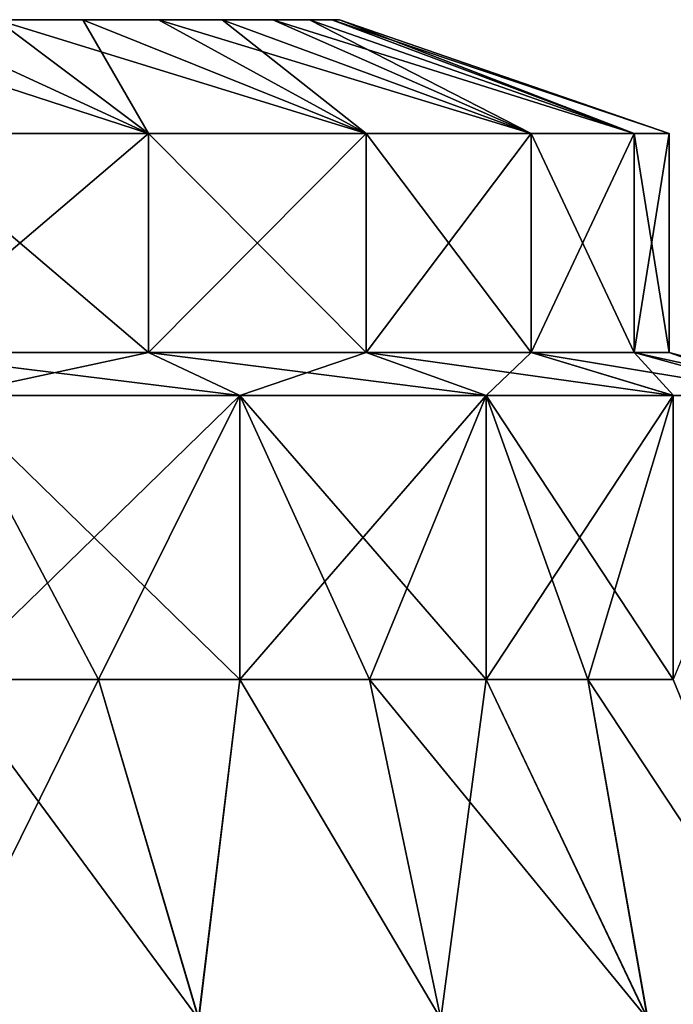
# Model space of a CAD drawing. Header units: millimetres. Extents: x -234 to 234, y -9 to 180.
# Tile 112 of 117: x 204.89 to 210.64, y 50.99 to 59.65. Entities that reach past the tile are written whole.
import ezdxf

# ---------------------------------------------------------------- set-up
doc = ezdxf.new("R2010")
doc.units = ezdxf.units.MM
doc.header["$LTSCALE"] = 106.095679
for name, color, linetype in [('164', 7, 'CONTINUOUS'), ('165', 7, 'CONTINUOUS'), ('166', 7, 'CONTINUOUS'), ('167', 7, 'CONTINUOUS'), ('168', 7, 'CONTINUOUS'), ('169', 7, 'CONTINUOUS'), ('220', 7, 'CONTINUOUS'), ('221', 7, 'CONTINUOUS'), ('222', 7, 'CONTINUOUS'), ('223', 7, 'CONTINUOUS'), ('224', 7, 'CONTINUOUS')]:
    doc.layers.add(name, color=color, linetype=linetype)

msp = doc.modelspace()

# ---------------------------------------------------------------- linework, layer by layer
at = {"layer": '164', "color": 7, "linetype": 'CONTINUOUS', "true_color": 0xa2afbf}
for points in [[(204.1234, 50.9022, 12.8531), (206.4613, 50.8666, 11.8663), (204.2593, 53.85, 11.2309), (204.1234, 50.9022, 12.8531)], [(204.2593, 53.85, 11.2309), (206.4613, 50.8666, 11.8663), (205.582, 53.85, 10.6356), (204.2593, 53.85, 11.2309)], [(205.582, 53.85, 10.6356), (206.4613, 50.8666, 11.8663), (206.8233, 53.85, 9.8852), (205.582, 53.85, 10.6356)], [(206.4613, 50.8666, 11.8663), (208.591, 50.8666, 10.4284), (206.8233, 53.85, 9.8852), (206.4613, 50.8666, 11.8663)], [(206.8233, 53.85, 9.8852), (208.591, 50.8666, 10.4284), (207.9651, 53.85, 8.9907), (206.8233, 53.85, 9.8852)], [(208.591, 50.8666, 10.4284), (210.4099, 50.8666, 8.6134), (207.9651, 53.85, 8.9907), (208.591, 50.8666, 10.4284)], [(207.9651, 53.85, 8.9907), (210.4099, 50.8666, 8.6134), (208.9907, 53.85, 7.9651), (207.9651, 53.85, 8.9907)], [(208.9907, 53.85, 7.9651), (210.4099, 50.8666, 8.6134), (209.8852, 53.85, 6.8233), (208.9907, 53.85, 7.9651)], [(210.4099, 50.8666, 8.6134), (211.8524, 50.8666, 6.4868), (209.8852, 53.85, 6.8233), (210.4099, 50.8666, 8.6134)], [(209.8852, 53.85, 6.8233), (211.8524, 50.8666, 6.4868), (210.6356, 53.85, 5.582), (209.8852, 53.85, 6.8233)]]:
    msp.add_3dface(points, dxfattribs=at)
at = {"layer": '165', "color": 7, "linetype": 'CONTINUOUS', "true_color": 0xa2afbf}
for points in [[(204.2593, 53.85, 11.2309), (205.582, 53.85, 10.6356), (204.2596, 56.3472, 11.2308), (204.2593, 53.85, 11.2309)], [(205.582, 53.85, 10.6356), (206.8233, 53.85, 9.8852), (204.2596, 56.3472, 11.2308), (205.582, 53.85, 10.6356)], [(204.2596, 56.3472, 11.2308), (206.8233, 53.85, 9.8852), (206.8237, 56.3472, 9.885), (204.2596, 56.3472, 11.2308)], [(206.8233, 53.85, 9.8852), (207.9651, 53.85, 8.9907), (206.8237, 56.3472, 9.885), (206.8233, 53.85, 9.8852)], [(207.9651, 53.85, 8.9907), (208.9907, 53.85, 7.9651), (206.8237, 56.3472, 9.885), (207.9651, 53.85, 8.9907)], [(206.8237, 56.3472, 9.885), (208.9907, 53.85, 7.9651), (208.9911, 56.3472, 7.9647), (206.8237, 56.3472, 9.885)], [(208.9907, 53.85, 7.9651), (209.8852, 53.85, 6.8233), (208.9911, 56.3472, 7.9647), (208.9907, 53.85, 7.9651)], [(209.8852, 53.85, 6.8233), (210.6356, 53.85, 5.582), (208.9911, 56.3472, 7.9647), (209.8852, 53.85, 6.8233)], [(208.9911, 56.3472, 7.9647), (210.6356, 53.85, 5.582), (210.6358, 56.3472, 5.5815), (208.9911, 56.3472, 7.9647)]]:
    msp.add_3dface(points, dxfattribs=at)
at = {"layer": '166', "color": 7, "linetype": 'CONTINUOUS', "true_color": 0xa2afbf}
for points in [[(206.0215, 56.7254, 8.7236), (203.7588, 56.7254, 9.9112), (204.2596, 56.3472, 11.2308), (206.0215, 56.7254, 8.7236)], [(206.0215, 56.7254, 8.7236), (204.2596, 56.3472, 11.2308), (206.8237, 56.3472, 9.885), (206.0215, 56.7254, 8.7236)], [(207.9342, 56.7254, 7.0291), (206.0215, 56.7254, 8.7236), (206.8237, 56.3472, 9.885), (207.9342, 56.7254, 7.0291)], [(207.9342, 56.7254, 7.0291), (206.8237, 56.3472, 9.885), (208.9911, 56.3472, 7.9647), (207.9342, 56.7254, 7.0291)], [(209.3858, 56.7254, 4.9261), (207.9342, 56.7254, 7.0291), (208.9911, 56.3472, 7.9647), (209.3858, 56.7254, 4.9261)], [(209.3858, 56.7254, 4.9261), (208.9911, 56.3472, 7.9647), (210.6358, 56.3472, 5.5815), (209.3858, 56.7254, 4.9261)], [(210.292, 56.7254, 2.5367), (209.3858, 56.7254, 4.9261), (210.6358, 56.3472, 5.5815), (210.292, 56.7254, 2.5367)], [(210.6, 56.7254), (210.292, 56.7254, 2.5367), (212.0115, 56.3472), (210.6, 56.7254)], [(210.292, 56.7254, 2.5367), (210.6358, 56.3472, 5.5815), (211.6625, 56.3472, 2.8742), (210.292, 56.7254, 2.5367)], [(210.292, 56.7254, 2.5367), (211.6625, 56.3472, 2.8742), (212.0115, 56.3472), (210.292, 56.7254, 2.5367)]]:
    msp.add_3dface(points, dxfattribs=at)
at = {"layer": '167', "color": 7, "linetype": 'CONTINUOUS', "true_color": 0xa2afbf}
for points in [[(206.4634, 50.8666, -11.8652), (204.1284, 50.898, -12.8531), (205.582, 53.85, -10.6356), (206.4634, 50.8666, -11.8652)], [(205.582, 53.85, -10.6356), (204.1284, 50.898, -12.8531), (204.2593, 53.85, -11.2309), (205.582, 53.85, -10.6356)], [(206.8233, 53.85, -9.8852), (206.4634, 50.8666, -11.8652), (205.582, 53.85, -10.6356), (206.8233, 53.85, -9.8852)], [(208.5923, 50.8666, -10.4273), (206.4634, 50.8666, -11.8652), (206.8233, 53.85, -9.8852), (208.5923, 50.8666, -10.4273)], [(207.9651, 53.85, -8.9907), (208.5923, 50.8666, -10.4273), (206.8233, 53.85, -9.8852), (207.9651, 53.85, -8.9907)], [(208.9907, 53.85, -7.9651), (208.5923, 50.8666, -10.4273), (207.9651, 53.85, -8.9907), (208.9907, 53.85, -7.9651)], [(210.4106, 50.8666, -8.6126), (208.5923, 50.8666, -10.4273), (208.9907, 53.85, -7.9651), (210.4106, 50.8666, -8.6126)], [(209.8852, 53.85, -6.8233), (210.4106, 50.8666, -8.6126), (208.9907, 53.85, -7.9651), (209.8852, 53.85, -6.8233)], [(211.8526, 50.8666, -6.4864), (210.4106, 50.8666, -8.6126), (209.8852, 53.85, -6.8233), (211.8526, 50.8666, -6.4864)], [(210.6356, 53.85, -5.582), (211.8526, 50.8666, -6.4864), (209.8852, 53.85, -6.8233), (210.6356, 53.85, -5.582)]]:
    msp.add_3dface(points, dxfattribs=at)
at = {"layer": '168', "color": 7, "linetype": 'CONTINUOUS', "true_color": 0xa2afbf}
for points in [[(206.8231, 56.3472, -9.8854), (204.2593, 53.85, -11.2309), (204.259, 56.3472, -11.231), (206.8231, 56.3472, -9.8854)], [(205.582, 53.85, -10.6356), (204.2593, 53.85, -11.2309), (206.8231, 56.3472, -9.8854), (205.582, 53.85, -10.6356)], [(206.8233, 53.85, -9.8852), (205.582, 53.85, -10.6356), (206.8231, 56.3472, -9.8854), (206.8233, 53.85, -9.8852)], [(208.9906, 56.3472, -7.9652), (206.8233, 53.85, -9.8852), (206.8231, 56.3472, -9.8854), (208.9906, 56.3472, -7.9652)], [(207.9651, 53.85, -8.9907), (206.8233, 53.85, -9.8852), (208.9906, 56.3472, -7.9652), (207.9651, 53.85, -8.9907)], [(208.9907, 53.85, -7.9651), (207.9651, 53.85, -8.9907), (208.9906, 56.3472, -7.9652), (208.9907, 53.85, -7.9651)], [(210.6356, 56.3472, -5.5821), (208.9907, 53.85, -7.9651), (208.9906, 56.3472, -7.9652), (210.6356, 56.3472, -5.5821)], [(209.8852, 53.85, -6.8233), (208.9907, 53.85, -7.9651), (210.6356, 56.3472, -5.5821), (209.8852, 53.85, -6.8233)], [(210.6356, 53.85, -5.582), (209.8852, 53.85, -6.8233), (210.6356, 56.3472, -5.5821), (210.6356, 53.85, -5.582)], [(211.6624, 56.3472, -2.8746), (210.6356, 53.85, -5.582), (210.6356, 56.3472, -5.5821), (211.6624, 56.3472, -2.8746)]]:
    msp.add_3dface(points, dxfattribs=at)
at = {"layer": '169', "color": 7, "linetype": 'CONTINUOUS', "true_color": 0xa2afbf}
for points in [[(203.7588, 56.7254, -9.9112), (206.0215, 56.7254, -8.7236), (206.8231, 56.3472, -9.8854), (203.7588, 56.7254, -9.9112)], [(203.7588, 56.7254, -9.9112), (206.8231, 56.3472, -9.8854), (204.259, 56.3472, -11.231), (203.7588, 56.7254, -9.9112)], [(206.0215, 56.7254, -8.7236), (207.9342, 56.7254, -7.0291), (208.9906, 56.3472, -7.9652), (206.0215, 56.7254, -8.7236)], [(206.0215, 56.7254, -8.7236), (208.9906, 56.3472, -7.9652), (206.8231, 56.3472, -9.8854), (206.0215, 56.7254, -8.7236)], [(207.9342, 56.7254, -7.0291), (209.3858, 56.7254, -4.9261), (210.6356, 56.3472, -5.5821), (207.9342, 56.7254, -7.0291)], [(207.9342, 56.7254, -7.0291), (210.6356, 56.3472, -5.5821), (208.9906, 56.3472, -7.9652), (207.9342, 56.7254, -7.0291)], [(209.3858, 56.7254, -4.9261), (210.292, 56.7254, -2.5367), (211.6624, 56.3472, -2.8746), (209.3858, 56.7254, -4.9261)], [(209.3858, 56.7254, -4.9261), (211.6624, 56.3472, -2.8746), (210.6356, 56.3472, -5.5821), (209.3858, 56.7254, -4.9261)], [(210.292, 56.7254, -2.5367), (210.6, 56.7254), (211.6624, 56.3472, -2.8746), (210.292, 56.7254, -2.5367)], [(210.6, 56.7254), (212.0115, 56.3472), (211.6624, 56.3472, -2.8746), (210.6, 56.7254)]]:
    msp.add_3dface(points, dxfattribs=at)
at = {"layer": '220', "color": 7, "linetype": 'CONTINUOUS', "true_color": 0xa2afbf}
for points in [[(206.0215, 56.7254, -8.7236), (203.7588, 56.7254, -9.9112), (206.0215, 58.65, -8.7236), (206.0215, 56.7254, -8.7236)], [(206.0215, 58.65, -8.7236), (203.7588, 56.7254, -9.9112), (203.7588, 58.65, -9.9112), (206.0215, 58.65, -8.7236)], [(207.9342, 56.7254, -7.0291), (206.0215, 56.7254, -8.7236), (207.9342, 58.65, -7.0291), (207.9342, 56.7254, -7.0291)], [(207.9342, 58.65, -7.0291), (206.0215, 56.7254, -8.7236), (206.0215, 58.65, -8.7236), (207.9342, 58.65, -7.0291)], [(209.3858, 56.7254, -4.9261), (207.9342, 56.7254, -7.0291), (209.3858, 58.65, -4.9261), (209.3858, 56.7254, -4.9261)], [(209.3858, 58.65, -4.9261), (207.9342, 56.7254, -7.0291), (207.9342, 58.65, -7.0291), (209.3858, 58.65, -4.9261)], [(210.292, 56.7254, -2.5367), (209.3858, 56.7254, -4.9261), (210.292, 58.65, -2.5367), (210.292, 56.7254, -2.5367)], [(210.292, 58.65, -2.5367), (209.3858, 56.7254, -4.9261), (209.3858, 58.65, -4.9261), (210.292, 58.65, -2.5367)], [(210.6, 56.7254), (210.292, 56.7254, -2.5367), (210.6, 58.65), (210.6, 56.7254)], [(210.6, 58.65), (210.292, 56.7254, -2.5367), (210.292, 58.65, -2.5367), (210.6, 58.65)]]:
    msp.add_3dface(points, dxfattribs=at)
at = {"layer": '221', "color": 7, "linetype": 'CONTINUOUS', "true_color": 0xa2afbf}
for points in [[(206.0215, 58.65, -8.7236), (203.7588, 58.65, -9.9112), (203.8501, 59.65, -6.6683), (206.0215, 58.65, -8.7236)], [(204.6876, 59.65, -6.1087), (206.0215, 58.65, -8.7236), (203.8501, 59.65, -6.6683), (204.6876, 59.65, -6.1087)], [(205.4447, 59.65, -5.4447), (206.0215, 58.65, -8.7236), (204.6876, 59.65, -6.1087), (205.4447, 59.65, -5.4447)], [(207.9342, 58.65, -7.0291), (206.0215, 58.65, -8.7236), (205.4447, 59.65, -5.4447), (207.9342, 58.65, -7.0291)], [(206.1087, 59.65, -4.6876), (207.9342, 58.65, -7.0291), (205.4447, 59.65, -5.4447), (206.1087, 59.65, -4.6876)], [(206.6683, 59.65, -3.8501), (207.9342, 58.65, -7.0291), (206.1087, 59.65, -4.6876), (206.6683, 59.65, -3.8501)], [(209.3858, 58.65, -4.9261), (207.9342, 58.65, -7.0291), (206.6683, 59.65, -3.8501), (209.3858, 58.65, -4.9261)], [(207.1138, 59.65, -2.9467), (209.3858, 58.65, -4.9261), (206.6683, 59.65, -3.8501), (207.1138, 59.65, -2.9467)], [(207.4376, 59.65, -1.9928), (209.3858, 58.65, -4.9261), (207.1138, 59.65, -2.9467), (207.4376, 59.65, -1.9928)], [(210.292, 58.65, -2.5367), (209.3858, 58.65, -4.9261), (207.4376, 59.65, -1.9928), (210.292, 58.65, -2.5367)], [(207.6341, 59.65, -1.0049), (210.292, 58.65, -2.5367), (207.4376, 59.65, -1.9928), (207.6341, 59.65, -1.0049)], [(207.7, 59.65), (210.292, 58.65, -2.5367), (207.6341, 59.65, -1.0049), (207.7, 59.65)], [(210.6, 58.65), (210.292, 58.65, -2.5367), (207.7, 59.65), (210.6, 58.65)]]:
    msp.add_3dface(points, dxfattribs=at)
at = {"layer": '222', "color": 7, "linetype": 'CONTINUOUS', "true_color": 0xa2afbf}
for points in [[(203.7588, 56.7254, 9.9112), (206.0215, 56.7254, 8.7236), (203.7588, 58.65, 9.9112), (203.7588, 56.7254, 9.9112)], [(203.7588, 58.65, 9.9112), (206.0215, 56.7254, 8.7236), (206.0215, 58.65, 8.7236), (203.7588, 58.65, 9.9112)], [(206.0215, 56.7254, 8.7236), (207.9342, 56.7254, 7.0291), (206.0215, 58.65, 8.7236), (206.0215, 56.7254, 8.7236)], [(206.0215, 58.65, 8.7236), (207.9342, 56.7254, 7.0291), (207.9342, 58.65, 7.0291), (206.0215, 58.65, 8.7236)], [(207.9342, 56.7254, 7.0291), (209.3858, 56.7254, 4.9261), (207.9342, 58.65, 7.0291), (207.9342, 56.7254, 7.0291)], [(207.9342, 58.65, 7.0291), (209.3858, 56.7254, 4.9261), (209.3858, 58.65, 4.9261), (207.9342, 58.65, 7.0291)], [(209.3858, 56.7254, 4.9261), (210.292, 56.7254, 2.5367), (209.3858, 58.65, 4.9261), (209.3858, 56.7254, 4.9261)], [(209.3858, 58.65, 4.9261), (210.292, 56.7254, 2.5367), (210.292, 58.65, 2.5367), (209.3858, 58.65, 4.9261)], [(210.6, 56.7254), (210.6, 58.65), (210.292, 58.65, 2.5367), (210.6, 56.7254)], [(210.292, 56.7254, 2.5367), (210.6, 56.7254), (210.292, 58.65, 2.5367), (210.292, 56.7254, 2.5367)]]:
    msp.add_3dface(points, dxfattribs=at)
at = {"layer": '223', "color": 7, "linetype": 'CONTINUOUS', "true_color": 0xa2afbf}
for points in [[(203.7588, 58.65, 9.9112), (206.0215, 58.65, 8.7236), (202.9467, 59.65, 7.1138), (203.7588, 58.65, 9.9112)], [(202.9467, 59.65, 7.1138), (206.0215, 58.65, 8.7236), (203.8501, 59.65, 6.6683), (202.9467, 59.65, 7.1138)], [(203.8501, 59.65, 6.6683), (206.0215, 58.65, 8.7236), (204.6876, 59.65, 6.1087), (203.8501, 59.65, 6.6683)], [(206.0215, 58.65, 8.7236), (207.9342, 58.65, 7.0291), (204.6876, 59.65, 6.1087), (206.0215, 58.65, 8.7236)], [(204.6876, 59.65, 6.1087), (207.9342, 58.65, 7.0291), (205.4447, 59.65, 5.4447), (204.6876, 59.65, 6.1087)], [(205.4447, 59.65, 5.4447), (207.9342, 58.65, 7.0291), (206.1087, 59.65, 4.6876), (205.4447, 59.65, 5.4447)], [(207.9342, 58.65, 7.0291), (209.3858, 58.65, 4.9261), (206.1087, 59.65, 4.6876), (207.9342, 58.65, 7.0291)], [(206.1087, 59.65, 4.6876), (209.3858, 58.65, 4.9261), (206.6683, 59.65, 3.8501), (206.1087, 59.65, 4.6876)], [(206.6683, 59.65, 3.8501), (209.3858, 58.65, 4.9261), (207.1138, 59.65, 2.9467), (206.6683, 59.65, 3.8501)], [(209.3858, 58.65, 4.9261), (210.292, 58.65, 2.5367), (207.1138, 59.65, 2.9467), (209.3858, 58.65, 4.9261)], [(207.1138, 59.65, 2.9467), (210.292, 58.65, 2.5367), (207.4376, 59.65, 1.9928), (207.1138, 59.65, 2.9467)], [(207.4376, 59.65, 1.9928), (210.292, 58.65, 2.5367), (207.6341, 59.65, 1.0049), (207.4376, 59.65, 1.9928)], [(210.6, 58.65), (207.7, 59.65), (207.6341, 59.65, 1.0049), (210.6, 58.65)], [(210.292, 58.65, 2.5367), (210.6, 58.65), (207.6341, 59.65, 1.0049), (210.292, 58.65, 2.5367)]]:
    msp.add_3dface(points, dxfattribs=at)
at = {"layer": '224', "color": 7, "linetype": 'CONTINUOUS', "true_color": 0xa2afbf}
for points in [[(207.7, 59.65), (207.6341, 59.65, -1.0049), (192.3, 59.65), (207.7, 59.65)], [(207.7, 59.65), (192.3, 59.65), (192.3659, 59.65, 1.0049), (207.7, 59.65)], [(207.6341, 59.65, -1.0049), (192.3659, 59.65, -1.0049), (192.3, 59.65), (207.6341, 59.65, -1.0049)], [(207.7, 59.65), (192.3659, 59.65, 1.0049), (207.6341, 59.65, 1.0049), (207.7, 59.65)], [(207.6341, 59.65, -1.0049), (207.4376, 59.65, -1.9928), (192.3659, 59.65, -1.0049), (207.6341, 59.65, -1.0049)], [(207.4376, 59.65, -1.9928), (192.5624, 59.65, -1.9928), (192.3659, 59.65, -1.0049), (207.4376, 59.65, -1.9928)], [(192.3659, 59.65, 1.0049), (192.5624, 59.65, 1.9928), (207.6341, 59.65, 1.0049), (192.3659, 59.65, 1.0049)], [(207.4376, 59.65, -1.9928), (207.1138, 59.65, -2.9467), (192.5624, 59.65, -1.9928), (207.4376, 59.65, -1.9928)], [(207.1138, 59.65, -2.9467), (192.8862, 59.65, -2.9467), (192.5624, 59.65, -1.9928), (207.1138, 59.65, -2.9467)], [(192.5624, 59.65, 1.9928), (192.8862, 59.65, 2.9467), (207.4376, 59.65, 1.9928), (192.5624, 59.65, 1.9928)], [(192.5624, 59.65, 1.9928), (207.4376, 59.65, 1.9928), (207.6341, 59.65, 1.0049), (192.5624, 59.65, 1.9928)], [(207.1138, 59.65, -2.9467), (206.6683, 59.65, -3.8501), (192.8862, 59.65, -2.9467), (207.1138, 59.65, -2.9467)], [(206.6683, 59.65, -3.8501), (193.3317, 59.65, -3.8501), (192.8862, 59.65, -2.9467), (206.6683, 59.65, -3.8501)], [(192.8862, 59.65, 2.9467), (193.3317, 59.65, 3.8501), (207.1138, 59.65, 2.9467), (192.8862, 59.65, 2.9467)], [(192.8862, 59.65, 2.9467), (207.1138, 59.65, 2.9467), (207.4376, 59.65, 1.9928), (192.8862, 59.65, 2.9467)], [(206.6683, 59.65, -3.8501), (206.1087, 59.65, -4.6876), (193.3317, 59.65, -3.8501), (206.6683, 59.65, -3.8501)], [(206.1087, 59.65, -4.6876), (193.8913, 59.65, -4.6876), (193.3317, 59.65, -3.8501), (206.1087, 59.65, -4.6876)], [(193.3317, 59.65, 3.8501), (193.8913, 59.65, 4.6876), (206.6683, 59.65, 3.8501), (193.3317, 59.65, 3.8501)], [(193.3317, 59.65, 3.8501), (206.6683, 59.65, 3.8501), (207.1138, 59.65, 2.9467), (193.3317, 59.65, 3.8501)], [(206.1087, 59.65, -4.6876), (205.4447, 59.65, -5.4447), (193.8913, 59.65, -4.6876), (206.1087, 59.65, -4.6876)], [(205.4447, 59.65, -5.4447), (194.5553, 59.65, -5.4447), (193.8913, 59.65, -4.6876), (205.4447, 59.65, -5.4447)], [(193.8913, 59.65, 4.6876), (194.5553, 59.65, 5.4447), (206.1087, 59.65, 4.6876), (193.8913, 59.65, 4.6876)], [(193.8913, 59.65, 4.6876), (206.1087, 59.65, 4.6876), (206.6683, 59.65, 3.8501), (193.8913, 59.65, 4.6876)], [(205.4447, 59.65, -5.4447), (204.6876, 59.65, -6.1087), (194.5553, 59.65, -5.4447), (205.4447, 59.65, -5.4447)], [(194.5553, 59.65, 5.4447), (195.3124, 59.65, 6.1087), (205.4447, 59.65, 5.4447), (194.5553, 59.65, 5.4447)], [(194.5553, 59.65, 5.4447), (205.4447, 59.65, 5.4447), (206.1087, 59.65, 4.6876), (194.5553, 59.65, 5.4447)], [(195.3124, 59.65, 6.1087), (204.6876, 59.65, 6.1087), (205.4447, 59.65, 5.4447), (195.3124, 59.65, 6.1087)]]:
    msp.add_3dface(points, dxfattribs=at)

doc.saveas('drawing.dxf')
